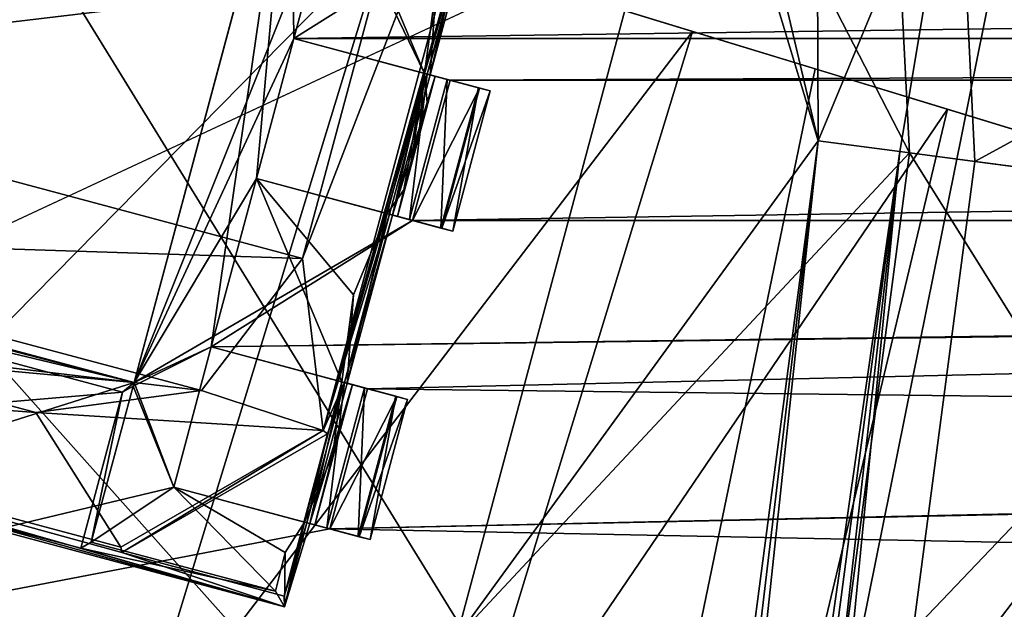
# Model space of a CAD drawing. Header units: millimetres. Extents: x -78 to 78, y -78 to 78.
# Tile 133 of 256: x -16.97 to -13.58, y -65.74 to -63.71. Entities that reach past the tile are written whole.
import ezdxf

# ---------------------------------------------------------------- set-up
doc = ezdxf.new("R2010")
doc.units = ezdxf.units.MM
doc.header["$LTSCALE"] = 41.718519
for name, color, linetype in [('1420', 7, 'CONTINUOUS'), ('1481', 7, 'CONTINUOUS'), ('1504', 7, 'CONTINUOUS'), ('1537', 7, 'CONTINUOUS'), ('1556', 7, 'CONTINUOUS'), ('156', 7, 'CONTINUOUS'), ('1615', 7, 'CONTINUOUS'), ('1641', 7, 'CONTINUOUS'), ('1647', 7, 'CONTINUOUS'), ('165', 7, 'CONTINUOUS'), ('1665', 7, 'CONTINUOUS'), ('1690', 7, 'CONTINUOUS'), ('1745', 7, 'CONTINUOUS'), ('1751', 7, 'CONTINUOUS'), ('1759', 7, 'CONTINUOUS'), ('1769', 7, 'CONTINUOUS'), ('220', 7, 'CONTINUOUS'), ('222', 7, 'CONTINUOUS'), ('2704', 7, 'CONTINUOUS'), ('2720', 7, 'CONTINUOUS'), ('4139', 7, 'CONTINUOUS'), ('4156', 7, 'CONTINUOUS'), ('4170', 7, 'CONTINUOUS'), ('4187', 7, 'CONTINUOUS'), ('4188', 7, 'CONTINUOUS'), ('4192', 7, 'CONTINUOUS'), ('4193', 7, 'CONTINUOUS'), ('4202', 7, 'CONTINUOUS'), ('4205', 7, 'CONTINUOUS'), ('4206', 7, 'CONTINUOUS'), ('4209', 7, 'CONTINUOUS'), ('4212', 7, 'CONTINUOUS'), ('4222', 7, 'CONTINUOUS'), ('4223', 7, 'CONTINUOUS'), ('4227', 7, 'CONTINUOUS'), ('4234', 7, 'CONTINUOUS'), ('4238', 7, 'CONTINUOUS'), ('4239', 7, 'CONTINUOUS'), ('4243', 7, 'CONTINUOUS'), ('4248', 7, 'CONTINUOUS'), ('4249', 7, 'CONTINUOUS'), ('4252', 7, 'CONTINUOUS'), ('4255', 7, 'CONTINUOUS'), ('4256', 7, 'CONTINUOUS'), ('4259', 7, 'CONTINUOUS'), ('4267', 7, 'CONTINUOUS'), ('4269', 7, 'CONTINUOUS'), ('4272', 7, 'CONTINUOUS'), ('4273', 7, 'CONTINUOUS'), ('4284', 7, 'CONTINUOUS'), ('4285', 7, 'CONTINUOUS'), ('4286', 7, 'CONTINUOUS'), ('4296', 7, 'CONTINUOUS'), ('4307', 7, 'CONTINUOUS'), ('4308', 7, 'CONTINUOUS')]:
    doc.layers.add(name, color=color, linetype=linetype)

msp = doc.modelspace()

# ---------------------------------------------------------------- linework, layer by layer
at = {"layer": '1420', "color": 7, "linetype": 'CONTINUOUS'}
for points in [[(-8.3066, -63.0947, 23.7), (-8.4237, -63.9839, 23.6629), (-13.9661, -63.0151, 22.2), (-8.3066, -63.0947, 23.7)], [(-8.4237, -63.9839, 23.6629), (-8.541, -64.8756, 23.6504), (-13.9661, -63.0151, 22.2), (-8.4237, -63.9839, 23.6629)], [(-8.541, -64.8756, 23.6504), (-13.9075, -64.169, 22.2), (-13.9661, -63.0151, 22.2), (-8.541, -64.8756, 23.6504)]]:
    msp.add_3dface(points, dxfattribs=at)
at = {"layer": '1481', "color": 7, "linetype": 'CONTINUOUS'}
for points in [[(-9.3981, -71.3857, 23.6504), (-14.7446, -70.5276, 22.2), (-13.9075, -64.169, 22.2), (-9.3981, -71.3857, 23.6504)], [(-8.541, -64.8756, 23.6504), (-9.3981, -71.3857, 23.6504), (-13.9075, -64.169, 22.2), (-8.541, -64.8756, 23.6504)]]:
    msp.add_3dface(points, dxfattribs=at)
at = {"layer": '1504', "color": 7, "linetype": 'CONTINUOUS'}
for points in [[(-14.6395, -62.7491, 22.2), (-13.9075, -64.169, 22.2), (-15.4677, -65.8401, 22.2), (-14.6395, -62.7491, 22.2)], [(-13.9661, -63.0151, 22.2), (-13.9075, -64.169, 22.2), (-14.6395, -62.7491, 22.2), (-13.9661, -63.0151, 22.2)], [(-13.9075, -64.169, 22.2), (-14.7446, -70.5276, 22.2), (-15.4677, -65.8401, 22.2), (-13.9075, -64.169, 22.2)], [(-14.7446, -70.5276, 22.2), (-22.4946, -68.451, 22.2), (-19.4747, -65.1325, 22.2), (-14.7446, -70.5276, 22.2)], [(-19.1711, -65.3654, 22.2), (-14.7446, -70.5276, 22.2), (-19.4747, -65.1325, 22.2), (-19.1711, -65.3654, 22.2)], [(-16.0801, -66.1937, 22.2), (-14.7446, -70.5276, 22.2), (-19.1711, -65.3654, 22.2), (-16.0801, -66.1937, 22.2)]]:
    msp.add_3dface(points, dxfattribs=at)
at = {"layer": '1537', "color": 7, "linetype": 'CONTINUOUS'}
for points in [[(-13.6826, -64.1987, 23.3613), (-9.7278, -62.0363, 26.0387), (-13.7428, -62.9725, 23.3613), (-13.6826, -64.1987, 23.3613)], [(-13.6826, -64.1987, 23.3613), (-9.5951, -64.7368, 26.0387), (-9.7278, -62.0363, 26.0387), (-13.6826, -64.1987, 23.3613)]]:
    msp.add_3dface(points, dxfattribs=at)
at = {"layer": '1556', "color": 7, "linetype": 'CONTINUOUS'}
for points in [[(-13.6826, -64.1987, 23.3613), (-14.7085, -71.9911, 23.3613), (-9.5951, -64.7368, 26.0387), (-13.6826, -64.1987, 23.3613)], [(-14.7085, -71.9911, 23.3613), (-12.6754, -72.3375, 24.6997), (-9.5951, -64.7368, 26.0387), (-14.7085, -71.9911, 23.3613)]]:
    msp.add_3dface(points, dxfattribs=at)
at = {"layer": '156', "linetype": 'CONTINUOUS'}
for points in [[(-13.7774, -64.0192, -1.4462), (-15.5236, -66.5921, -0.4), (-14.655, -63.7509, -0.4), (-13.7774, -64.0192, -1.4462)], [(-14.4678, -66.9149, -1.569), (-15.5236, -66.5921, -0.4), (-13.7774, -64.0192, -1.4462), (-14.4678, -66.9149, -1.569)], [(-12.5431, -64.3966, -1.9668), (-14.4678, -66.9149, -1.569), (-13.7774, -64.0192, -1.4462), (-12.5431, -64.3966, -1.9668)], [(-12.5431, -64.3966, -1.9668), (-12.331, -64.4614, -1.9917), (-14.4678, -66.9149, -1.569), (-12.5431, -64.3966, -1.9668)], [(-12.331, -64.4614, -1.9917), (-12.1176, -64.5267, -2), (-14.4678, -66.9149, -1.569), (-12.331, -64.4614, -1.9917)], [(-12.1176, -64.5267, -2), (-12.9863, -67.3679, -2), (-14.4678, -66.9149, -1.569), (-12.1176, -64.5267, -2)]]:
    msp.add_3dface(points, dxfattribs=at)
at = {"layer": '1615', "color": 7, "linetype": 'CONTINUOUS'}
for points in [[(-14.6903, -62.1401, 23.2), (-14.2225, -64.1276, 23.2), (-14.2311, -61.8461, 23.3613), (-14.6903, -62.1401, 23.2)], [(-14.2311, -61.8461, 23.3613), (-14.2225, -64.1276, 23.2), (-13.7428, -62.9725, 23.3613), (-14.2311, -61.8461, 23.3613)], [(-14.2225, -64.1276, 23.2), (-13.941, -64.1646, 23.2412), (-13.7428, -62.9725, 23.3613), (-14.2225, -64.1276, 23.2)], [(-13.941, -64.1646, 23.2412), (-13.6826, -64.1987, 23.3613), (-13.7428, -62.9725, 23.3613), (-13.941, -64.1646, 23.2412)]]:
    msp.add_3dface(points, dxfattribs=at)
at = {"layer": '1641', "color": 7, "linetype": 'CONTINUOUS'}
for points in [[(-15.2391, -71.8492, 23.2), (-15.1457, -71.8763, 23.2046), (-14.2225, -64.1276, 23.2), (-15.2391, -71.8492, 23.2)], [(-15.1457, -71.8763, 23.2046), (-15.0532, -71.9022, 23.2185), (-14.2225, -64.1276, 23.2), (-15.1457, -71.8763, 23.2046)], [(-14.2225, -64.1276, 23.2), (-15.0532, -71.9022, 23.2185), (-13.941, -64.1646, 23.2412), (-14.2225, -64.1276, 23.2)], [(-15.0532, -71.9022, 23.2185), (-14.9624, -71.9268, 23.2413), (-13.941, -64.1646, 23.2412), (-15.0532, -71.9022, 23.2185)], [(-14.9624, -71.9268, 23.2413), (-14.8312, -71.9609, 23.292), (-13.941, -64.1646, 23.2412), (-14.9624, -71.9268, 23.2413)], [(-14.8312, -71.9609, 23.292), (-14.7085, -71.9911, 23.3613), (-13.941, -64.1646, 23.2412), (-14.8312, -71.9609, 23.292)], [(-14.7085, -71.9911, 23.3613), (-13.6826, -64.1987, 23.3613), (-13.941, -64.1646, 23.2412), (-14.7085, -71.9911, 23.3613)]]:
    msp.add_3dface(points, dxfattribs=at)
at = {"layer": '1647', "color": 7, "linetype": 'CONTINUOUS'}
for points in [[(-16.0801, -66.1937, 22.2), (-19.1711, -65.3654, 22.2), (-16.0801, -66.1937, 23.2), (-16.0801, -66.1937, 22.2)], [(-16.0801, -66.1937, 23.2), (-19.1711, -65.3654, 22.2), (-19.1711, -65.3654, 23.2), (-16.0801, -66.1937, 23.2)]]:
    msp.add_3dface(points, dxfattribs=at)
at = {"layer": '165', "linetype": 'CONTINUOUS'}
for points in [[(-17.1923, -62.9752, 3.2), (-18.061, -65.8164, 3.2), (-14.8367, -66.8021, 1.8922), (-17.1923, -62.9752, 3.2)], [(-14.2327, -63.88, 2.1264), (-17.1923, -62.9752, 3.2), (-14.8367, -66.8021, 1.8922), (-14.2327, -63.88, 2.1264)], [(-12.5431, -64.3966, -0.6318), (-14.2327, -63.88, 2.1264), (-14.8367, -66.8021, 1.8922), (-12.5431, -64.3966, -0.6318)], [(-13.2977, -67.2727, -1.3642), (-12.5431, -64.3966, -0.6318), (-14.8367, -66.8021, 1.8922), (-13.2977, -67.2727, -1.3642)]]:
    msp.add_3dface(points, dxfattribs=at)
at = {"layer": '1665', "color": 7, "linetype": 'CONTINUOUS'}
for points in [[(-14.6903, -62.1401, 23.2), (-14.6395, -62.7491, 23.2), (-14.2225, -64.1276, 23.2), (-14.6903, -62.1401, 23.2)], [(-14.6395, -62.7491, 23.2), (-15.4677, -65.8401, 23.2), (-14.2225, -64.1276, 23.2), (-14.6395, -62.7491, 23.2)], [(-15.4677, -65.8401, 23.2), (-15.2391, -71.8492, 23.2), (-14.2225, -64.1276, 23.2), (-15.4677, -65.8401, 23.2)], [(-22.7271, -69.8428, 23.2), (-16.0801, -66.1937, 23.2), (-19.1711, -65.3654, 23.2), (-22.7271, -69.8428, 23.2)]]:
    msp.add_3dface(points, dxfattribs=at)
at = {"layer": '1690', "color": 7, "linetype": 'CONTINUOUS'}
for points in [[(-14.6395, -62.7491, 22.2), (-15.4677, -65.8401, 22.2), (-14.6395, -62.7491, 23.2), (-14.6395, -62.7491, 22.2)], [(-14.6395, -62.7491, 23.2), (-15.4677, -65.8401, 22.2), (-15.4677, -65.8401, 23.2), (-14.6395, -62.7491, 23.2)]]:
    msp.add_3dface(points, dxfattribs=at)
at = {"layer": '1745', "linetype": 'CONTINUOUS'}
for points in [[(-38.1672, -66.1075, 28.7), (-15.8595, -74.6681, 28.7), (-28.8862, -50.0323, 28.7), (-38.1672, -66.1075, 28.7)], [(-28.8862, -50.0323, 28.7), (-15.8595, -74.6681, 28.7), (-12.1875, -56.4718, 28.7), (-28.8862, -50.0323, 28.7)], [(-12.1875, -56.4718, 28.7), (-15.8595, -74.6681, 28.7), (5.6861, -57.4915, 28.7), (-12.1875, -56.4718, 28.7)], [(-15.8595, -74.6681, 28.7), (7.9703, -75.9162, 28.7), (5.6861, -57.4915, 28.7), (-15.8595, -74.6681, 28.7)]]:
    msp.add_3dface(points, dxfattribs=at)
at = {"layer": '1751', "linetype": 'CONTINUOUS'}
for points in [[(-37.6718, -65.2494, 19.2), (-37.5584, -65.0531, 25.7174), (-15.617, -73.4755, 25.7174), (-37.6718, -65.2494, 19.2)], [(-26.9998, -70.3397, 19.2), (-37.6718, -65.2494, 19.2), (-15.617, -73.4755, 25.7174), (-26.9998, -70.3397, 19.2)]]:
    msp.add_3dface(points, dxfattribs=at)
at = {"layer": '1759', "linetype": 'CONTINUOUS'}
for points in [[(-37.3081, -64.6196, 26.2), (-15.511, -72.9864, 26.2), (-37.5584, -65.0531, 25.7174), (-37.3081, -64.6196, 26.2)], [(-37.5584, -65.0531, 25.7174), (-15.511, -72.9864, 26.2), (-15.617, -73.4755, 25.7174), (-37.5584, -65.0531, 25.7174)]]:
    msp.add_3dface(points, dxfattribs=at)
at = {"layer": '1769', "linetype": 'CONTINUOUS'}
for points in [[(-9.0551, -64.8079, 26.2), (-22.9916, -58.2182, 26.2), (-20.6607, -56.4893, 26.2), (-9.0551, -64.8079, 26.2)], [(-9.0551, -64.8079, 26.2), (-20.6607, -56.4893, 26.2), (-9.1978, -61.9142, 26.2), (-9.0551, -64.8079, 26.2)], [(-10.0938, -72.6977, 26.2), (-24.562, -60.6528, 26.2), (-22.9916, -58.2182, 26.2), (-10.0938, -72.6977, 26.2)], [(-9.0551, -64.8079, 26.2), (-10.0938, -72.6977, 26.2), (-22.9916, -58.2182, 26.2), (-9.0551, -64.8079, 26.2)], [(-27.6073, -68.005, 26.2), (-24.562, -60.6528, 26.2), (-15.511, -72.9864, 26.2), (-27.6073, -68.005, 26.2)], [(-24.562, -60.6528, 26.2), (-10.0938, -72.6977, 26.2), (-15.511, -72.9864, 26.2), (-24.562, -60.6528, 26.2)], [(-37.3081, -64.6196, 26.2), (-27.6073, -68.005, 26.2), (-15.511, -72.9864, 26.2), (-37.3081, -64.6196, 26.2)]]:
    msp.add_3dface(points, dxfattribs=at)
at = {"layer": '220', "linetype": 'CONTINUOUS'}
for points in [[(-17.1923, -62.9752, 3.2), (-14.2327, -63.88, 2.1264), (-17.1923, -62.9752, 1.2), (-17.1923, -62.9752, 3.2)], [(-17.1923, -62.9752, 1.2), (-14.2327, -63.88, 2.1264), (-15.7108, -63.4281, 0.769), (-17.1923, -62.9752, 1.2)], [(-14.2327, -63.88, 2.1264), (-14.655, -63.7509, -0.4), (-15.7108, -63.4281, 0.769), (-14.2327, -63.88, 2.1264)], [(-13.7774, -64.0192, -1.4462), (-14.655, -63.7509, -0.4), (-14.2327, -63.88, 2.1264), (-13.7774, -64.0192, -1.4462)], [(-12.5431, -64.3966, -0.6318), (-13.7774, -64.0192, -1.4462), (-14.2327, -63.88, 2.1264), (-12.5431, -64.3966, -0.6318)], [(-12.5431, -64.3966, -1.9668), (-13.7774, -64.0192, -1.4462), (-12.5431, -64.3966, -0.6318), (-12.5431, -64.3966, -1.9668)]]:
    msp.add_3dface(points, dxfattribs=at)
at = {"layer": '222', "linetype": 'CONTINUOUS'}
for points in [[(-17.1923, -62.9752, 1.2), (-15.7108, -63.4281, 0.769), (-18.061, -65.8164, 1.2), (-17.1923, -62.9752, 1.2)], [(-18.061, -65.8164, 1.2), (-15.7108, -63.4281, 0.769), (-16.5795, -66.2693, 0.769), (-18.061, -65.8164, 1.2)], [(-15.7108, -63.4281, 0.769), (-14.655, -63.7509, -0.4), (-16.5795, -66.2693, 0.769), (-15.7108, -63.4281, 0.769)], [(-14.655, -63.7509, -0.4), (-15.5236, -66.5921, -0.4), (-16.5795, -66.2693, 0.769), (-14.655, -63.7509, -0.4)]]:
    msp.add_3dface(points, dxfattribs=at)
at = {"layer": '2704', "linetype": 'CONTINUOUS'}
for points in [[(-16.0409, -62.9559, 21.67), (-16.5781, -64.9607, 21.67), (-15.8722, -63.1955, 21.67), (-16.0409, -62.9559, 21.67)], [(-15.8722, -63.1955, 21.67), (-16.5781, -64.9607, 21.67), (-16.0275, -63.7751, 21.67), (-15.8722, -63.1955, 21.67)], [(-15.3342, -63.3396, 21.67), (-15.8722, -63.1955, 21.67), (-16.0275, -63.7751, 21.67), (-15.3342, -63.3396, 21.67)], [(-15.3342, -63.3396, 21.67), (-16.0275, -63.7751, 21.67), (15.3339, -63.3397, 21.67), (-15.3342, -63.3396, 21.67)], [(15.3339, -63.3397, 21.67), (-16.0275, -63.7751, 21.67), (16.0271, -63.7751, 21.67), (15.3339, -63.3397, 21.67)], [(-16.0275, -63.7751, 21.67), (-16.5781, -64.9607, 21.67), (-16.1569, -64.258, 21.67), (-16.0275, -63.7751, 21.67)], [(-16.0275, -63.7751, 21.67), (-15.4895, -63.9192, 21.67), (16.0271, -63.7751, 21.67), (-16.0275, -63.7751, 21.67)], [(16.0271, -63.7751, 21.67), (-15.4895, -63.9192, 21.67), (15.4892, -63.9192, 21.67), (16.0271, -63.7751, 21.67)], [(-15.4895, -63.9192, 21.67), (-15.6189, -64.4021, 21.67), (15.4892, -63.9192, 21.67), (-15.4895, -63.9192, 21.67)], [(15.4892, -63.9192, 21.67), (-15.6189, -64.4021, 21.67), (15.6186, -64.4022, 21.67), (15.4892, -63.9192, 21.67)], [(-16.1569, -64.258, 21.67), (-16.5781, -64.9607, 21.67), (-15.6189, -64.4021, 21.67), (-16.1569, -64.258, 21.67)], [(-16.5781, -64.9607, 21.67), (-16.3122, -64.8376, 21.67), (-15.6189, -64.4021, 21.67), (-16.5781, -64.9607, 21.67)], [(-15.6189, -64.4021, 21.67), (-16.3122, -64.8376, 21.67), (15.6186, -64.4022, 21.67), (-15.6189, -64.4021, 21.67)], [(-16.3122, -64.8376, 21.67), (-1.582, -64.6502, 21.67), (15.6186, -64.4022, 21.67), (-16.3122, -64.8376, 21.67)], [(-16.5781, -64.9607, 21.67), (-18.1236, -64.5466, 21.67), (-18.4217, -64.79, 21.67), (-16.5781, -64.9607, 21.67)], [(-15.7742, -64.9817, 21.67), (-1.582, -64.6502, 21.67), (-16.3122, -64.8376, 21.67), (-15.7742, -64.9817, 21.67)], [(-1.582, -65.1502, 21.67), (-1.582, -64.6502, 21.67), (-15.7742, -64.9817, 21.67), (-1.582, -65.1502, 21.67)], [(-21.6495, -66.5677, 21.67), (-16.5781, -64.9607, 21.67), (-18.4217, -64.79, 21.67), (-21.6495, -66.5677, 21.67)], [(-16.5781, -64.9607, 21.67), (-16.4416, -65.3205, 21.67), (-16.3122, -64.8376, 21.67), (-16.5781, -64.9607, 21.67)], [(-16.5781, -64.9607, 21.67), (-21.6495, -66.5677, 21.67), (-16.4416, -65.3205, 21.67), (-16.5781, -64.9607, 21.67)], [(-15.9036, -65.4647, 21.67), (-1.582, -65.1502, 21.67), (-15.7742, -64.9817, 21.67), (-15.9036, -65.4647, 21.67)], [(-1.0252, -65.1502, 21.67), (-1.582, -65.1502, 21.67), (-15.9036, -65.4647, 21.67), (-1.0252, -65.1502, 21.67)], [(-1.582, -65.7502, 21.67), (-1.0252, -65.1502, 21.67), (-15.9036, -65.4647, 21.67), (-1.582, -65.7502, 21.67)], [(-16.4416, -65.3205, 21.67), (-21.6495, -66.5677, 21.67), (-15.9036, -65.4647, 21.67), (-16.4416, -65.3205, 21.67)], [(-21.6495, -66.5677, 21.67), (-1.582, -65.7502, 21.67), (-15.9036, -65.4647, 21.67), (-21.6495, -66.5677, 21.67)]]:
    msp.add_3dface(points, dxfattribs=at)
at = {"layer": '2720', "linetype": 'CONTINUOUS'}
for points in [[(-21.6345, -66.5726, 20.074), (-41.1111, -56.6558, 20.074), (-10.8683, -61.5475, 20.074), (-21.6345, -66.5726, 20.074)], [(21.6494, -66.5677, 20.074), (-21.6345, -66.5726, 20.074), (-10.8683, -61.5475, 20.074), (21.6494, -66.5677, 20.074)]]:
    msp.add_3dface(points, dxfattribs=at)
at = {"layer": '4139', "linetype": 'CONTINUOUS'}
for points in [[(-16.0409, -62.9559, 21.67), (-16.0377, -62.9441, 21.845), (-16.5812, -64.9725, 21.845), (-16.0409, -62.9559, 21.67)], [(-16.5781, -64.9607, 21.67), (-16.0409, -62.9559, 21.67), (-16.5812, -64.9725, 21.845), (-16.5781, -64.9607, 21.67)]]:
    msp.add_3dface(points, dxfattribs=at)
at = {"layer": '4156', "linetype": 'CONTINUOUS'}
for points in [[(-18.1236, -64.5466, 21.67), (-16.5781, -64.9607, 21.67), (-18.1267, -64.5584, 21.845), (-18.1236, -64.5466, 21.67)], [(-18.1267, -64.5584, 21.845), (-16.5781, -64.9607, 21.67), (-18.1057, -64.5948, 22.27), (-18.1267, -64.5584, 21.845)], [(-18.1057, -64.5948, 22.27), (-16.5781, -64.9607, 21.67), (-16.6176, -64.9935, 22.27), (-18.1057, -64.5948, 22.27)], [(-16.5781, -64.9607, 21.67), (-16.5812, -64.9725, 21.845), (-16.6176, -64.9935, 22.27), (-16.5781, -64.9607, 21.67)]]:
    msp.add_3dface(points, dxfattribs=at)
at = {"layer": '4170', "linetype": 'CONTINUOUS'}
for points in [[(-16.3122, -64.8376, 21.67), (-16.4416, -65.3205, 21.67), (-16.3122, -64.8376, 21.845), (-16.3122, -64.8376, 21.67)], [(-16.4416, -65.3205, 21.67), (-16.4416, -65.3205, 21.845), (-16.3122, -64.8376, 21.845), (-16.4416, -65.3205, 21.67)]]:
    msp.add_3dface(points, dxfattribs=at)
at = {"layer": '4187', "linetype": 'CONTINUOUS'}
for points in [[(-15.7742, -64.9817, 21.67), (-16.3122, -64.8376, 21.67), (-16.3122, -64.8376, 21.845), (-15.7742, -64.9817, 21.67)], [(-15.7742, -64.9817, 21.67), (-16.3122, -64.8376, 21.845), (-15.6735, -65.0087, 21.7623), (-15.7742, -64.9817, 21.67)], [(-16.3122, -64.8376, 21.845), (-15.8621, -64.9582, 21.8612), (-15.6735, -65.0087, 21.7623), (-16.3122, -64.8376, 21.845)], [(-15.8621, -64.9582, 21.8612), (-15.636, -65.0187, 21.896), (-15.6735, -65.0087, 21.7623), (-15.8621, -64.9582, 21.8612)], [(-15.636, -65.0187, 21.896), (-15.8621, -64.9582, 21.8612), (-15.8262, -64.9678, 22.1544), (-15.636, -65.0187, 21.896)], [(-15.8533, -64.9605, 22.6698), (-15.7851, -64.9788, 22.652), (-15.6768, -65.0078, 22.5598), (-15.8533, -64.9605, 22.6698)], [(-15.8533, -64.9605, 22.6698), (-15.6768, -65.0078, 22.5598), (-15.8438, -64.9631, 22.4493), (-15.8533, -64.9605, 22.6698)], [(-15.6768, -65.0078, 22.5598), (-15.636, -65.0187, 22.421), (-15.8438, -64.9631, 22.4493), (-15.6768, -65.0078, 22.5598)], [(-15.8438, -64.9631, 22.4493), (-15.636, -65.0187, 22.421), (-15.8262, -64.9678, 22.1544), (-15.8438, -64.9631, 22.4493)], [(-15.636, -65.0187, 22.421), (-15.636, -65.0187, 21.896), (-15.8262, -64.9678, 22.1544), (-15.636, -65.0187, 22.421)]]:
    msp.add_3dface(points, dxfattribs=at)
at = {"layer": '4188', "linetype": 'CONTINUOUS'}
for points in [[(-16.4416, -65.3205, 21.67), (-15.9036, -65.4647, 21.67), (-15.8029, -65.4916, 21.7623), (-16.4416, -65.3205, 21.67)], [(-16.4416, -65.3205, 21.845), (-16.4416, -65.3205, 21.67), (-15.8029, -65.4916, 21.7623), (-16.4416, -65.3205, 21.845)], [(-15.9917, -65.4411, 21.8612), (-16.4416, -65.3205, 21.845), (-15.8029, -65.4916, 21.7623), (-15.9917, -65.4411, 21.8612)], [(-15.9556, -65.4507, 22.1557), (-15.9917, -65.4411, 21.8612), (-15.7654, -65.5017, 21.896), (-15.9556, -65.4507, 22.1557)], [(-15.7654, -65.5017, 21.896), (-15.9917, -65.4411, 21.8612), (-15.8029, -65.4916, 21.7623), (-15.7654, -65.5017, 21.896)], [(-15.9827, -65.4435, 22.6698), (-15.9732, -65.446, 22.4493), (-15.9145, -65.4618, 22.652), (-15.9827, -65.4435, 22.6698)], [(-15.9732, -65.446, 22.4493), (-15.9556, -65.4507, 22.1557), (-15.7654, -65.5017, 22.421), (-15.9732, -65.446, 22.4493)], [(-15.9145, -65.4618, 22.652), (-15.9732, -65.446, 22.4493), (-15.8062, -65.4908, 22.5598), (-15.9145, -65.4618, 22.652)], [(-15.8062, -65.4908, 22.5598), (-15.9732, -65.446, 22.4493), (-15.7654, -65.5017, 22.421), (-15.8062, -65.4908, 22.5598)], [(-15.7654, -65.5017, 22.421), (-15.9556, -65.4507, 22.1557), (-15.7654, -65.5017, 21.896), (-15.7654, -65.5017, 22.421)]]:
    msp.add_3dface(points, dxfattribs=at)
at = {"layer": '4192', "linetype": 'CONTINUOUS'}
for points in [[(-18.1057, -64.5948, 22.27), (-16.6176, -64.9935, 22.27), (-18.2497, -65.1321, 22.27), (-18.1057, -64.5948, 22.27)], [(-18.2497, -65.1321, 22.27), (-16.6176, -64.9935, 22.27), (-16.7616, -65.5309, 22.27), (-18.2497, -65.1321, 22.27)]]:
    msp.add_3dface(points, dxfattribs=at)
at = {"layer": '4193', "linetype": 'CONTINUOUS'}
for points in [[(-16.5812, -64.9725, 21.845), (-16.0377, -62.9441, 21.845), (-16.3122, -64.8376, 21.845), (-16.5812, -64.9725, 21.845)], [(-16.3122, -64.8376, 21.845), (-16.0377, -62.9441, 21.845), (-16.1569, -64.258, 21.845), (-16.3122, -64.8376, 21.845)], [(-16.1569, -64.258, 21.845), (-16.0377, -62.9441, 21.845), (-16.0275, -63.7751, 21.845), (-16.1569, -64.258, 21.845)], [(-16.0377, -62.9441, 21.845), (-15.8722, -63.1955, 21.845), (-15.5774, -63.8956, 21.845), (-16.0377, -62.9441, 21.845)], [(-16.0275, -63.7751, 21.845), (-16.0377, -62.9441, 21.845), (-15.5774, -63.8956, 21.845), (-16.0275, -63.7751, 21.845)], [(-15.5774, -63.8956, 21.845), (-15.8722, -63.1955, 21.845), (-15.5374, -63.5958, 21.845), (-15.5774, -63.8956, 21.845)], [(-15.8621, -64.9582, 21.8612), (-16.3122, -64.8376, 21.845), (-16.1569, -64.258, 21.845), (-15.8621, -64.9582, 21.8612)], [(-15.8221, -64.6583, 21.845), (-15.8621, -64.9582, 21.8612), (-16.1569, -64.258, 21.845), (-15.8221, -64.6583, 21.845)], [(-15.707, -64.3785, 21.845), (-15.8221, -64.6583, 21.845), (-16.1569, -64.258, 21.845), (-15.707, -64.3785, 21.845)], [(-16.4416, -65.3205, 21.845), (-16.5812, -64.9725, 21.845), (-16.3122, -64.8376, 21.845), (-16.4416, -65.3205, 21.845)], [(-16.7252, -65.5099, 21.845), (-16.5812, -64.9725, 21.845), (-16.4416, -65.3205, 21.845), (-16.7252, -65.5099, 21.845)], [(-16.0913, -65.6797, 21.845), (-16.7252, -65.5099, 21.845), (-16.4416, -65.3205, 21.845), (-16.0913, -65.6797, 21.845)], [(-16.0578, -65.5465, 21.845), (-16.0913, -65.6797, 21.845), (-16.4416, -65.3205, 21.845), (-16.0578, -65.5465, 21.845)], [(-15.9917, -65.4411, 21.8612), (-16.0578, -65.5465, 21.845), (-16.4416, -65.3205, 21.845), (-15.9917, -65.4411, 21.8612)]]:
    msp.add_3dface(points, dxfattribs=at)
at = {"layer": '4202', "linetype": 'CONTINUOUS'}
for points in [[(-15.9036, -65.4647, 21.67), (-15.7742, -64.9817, 21.67), (-15.6735, -65.0087, 21.7623), (-15.9036, -65.4647, 21.67)], [(-15.8029, -65.4916, 21.7623), (-15.9036, -65.4647, 21.67), (-15.6735, -65.0087, 21.7623), (-15.8029, -65.4916, 21.7623)], [(-15.636, -65.0187, 21.896), (-15.8029, -65.4916, 21.7623), (-15.6735, -65.0087, 21.7623), (-15.636, -65.0187, 21.896)], [(-15.7654, -65.5017, 21.896), (-15.8029, -65.4916, 21.7623), (-15.636, -65.0187, 21.896), (-15.7654, -65.5017, 21.896)]]:
    msp.add_3dface(points, dxfattribs=at)
at = {"layer": '4205', "linetype": 'CONTINUOUS'}
for points in [[(-16.6176, -64.9935, 22.27), (-16.5812, -64.9725, 21.845), (-16.7252, -65.5099, 21.845), (-16.6176, -64.9935, 22.27)], [(-16.6176, -64.9935, 22.27), (-16.7252, -65.5099, 21.845), (-16.7616, -65.5309, 22.27), (-16.6176, -64.9935, 22.27)]]:
    msp.add_3dface(points, dxfattribs=at)
at = {"layer": '4206', "linetype": 'CONTINUOUS'}
for points in [[(-16.0604, -65.7332, 22.47), (-18.9582, -64.9568, 22.47), (-16.7616, -65.5309, 22.27), (-16.0604, -65.7332, 22.47)], [(-18.9582, -64.9568, 22.47), (-18.2497, -65.1321, 22.27), (-16.7616, -65.5309, 22.27), (-18.9582, -64.9568, 22.47)], [(-16.7252, -65.5099, 21.845), (-16.0913, -65.6797, 21.845), (-16.7616, -65.5309, 22.27), (-16.7252, -65.5099, 21.845)], [(-16.0913, -65.6797, 21.845), (-16.0604, -65.7332, 22.47), (-16.7616, -65.5309, 22.27), (-16.0913, -65.6797, 21.845)]]:
    msp.add_3dface(points, dxfattribs=at)
at = {"layer": '4209', "linetype": 'CONTINUOUS'}
for points in [[(-15.6189, -64.4021, 21.67), (-15.4895, -63.9192, 21.67), (-15.3888, -63.9462, 21.7623), (-15.6189, -64.4021, 21.67)], [(-15.5182, -64.4291, 21.7623), (-15.6189, -64.4021, 21.67), (-15.3888, -63.9462, 21.7623), (-15.5182, -64.4291, 21.7623)], [(-15.3513, -63.9562, 21.896), (-15.5182, -64.4291, 21.7623), (-15.3888, -63.9462, 21.7623), (-15.3513, -63.9562, 21.896)], [(-15.4807, -64.4392, 21.896), (-15.5182, -64.4291, 21.7623), (-15.3513, -63.9562, 21.896), (-15.4807, -64.4392, 21.896)]]:
    msp.add_3dface(points, dxfattribs=at)
at = {"layer": '4212', "linetype": 'CONTINUOUS'}
for points in [[(-15.7654, -65.5017, 22.421), (-15.7654, -65.5017, 21.896), (-15.636, -65.0187, 22.421), (-15.7654, -65.5017, 22.421)], [(-15.7654, -65.5017, 21.896), (-15.636, -65.0187, 21.896), (-15.636, -65.0187, 22.421), (-15.7654, -65.5017, 21.896)]]:
    msp.add_3dface(points, dxfattribs=at)
at = {"layer": '4222', "linetype": 'CONTINUOUS'}
for points in [[(-16.1569, -64.258, 21.67), (-15.6189, -64.4021, 21.67), (-15.5182, -64.4291, 21.7623), (-16.1569, -64.258, 21.67)], [(-16.1569, -64.258, 21.845), (-16.1569, -64.258, 21.67), (-15.5182, -64.4291, 21.7623), (-16.1569, -64.258, 21.845)], [(-15.707, -64.3785, 21.845), (-16.1569, -64.258, 21.845), (-15.5182, -64.4291, 21.7623), (-15.707, -64.3785, 21.845)], [(-15.6709, -64.3882, 22.1568), (-15.707, -64.3785, 21.845), (-15.4807, -64.4392, 21.896), (-15.6709, -64.3882, 22.1568)], [(-15.4807, -64.4392, 21.896), (-15.707, -64.3785, 21.845), (-15.5182, -64.4291, 21.7623), (-15.4807, -64.4392, 21.896)], [(-15.698, -64.381, 22.6698), (-15.6885, -64.3835, 22.4513), (-15.6298, -64.3992, 22.652), (-15.698, -64.381, 22.6698)], [(-15.6885, -64.3835, 22.4513), (-15.6709, -64.3882, 22.1568), (-15.4807, -64.4392, 22.421), (-15.6885, -64.3835, 22.4513)], [(-15.6298, -64.3992, 22.652), (-15.6885, -64.3835, 22.4513), (-15.5215, -64.4283, 22.5598), (-15.6298, -64.3992, 22.652)], [(-15.5215, -64.4283, 22.5598), (-15.6885, -64.3835, 22.4513), (-15.4807, -64.4392, 22.421), (-15.5215, -64.4283, 22.5598)], [(-15.4807, -64.4392, 22.421), (-15.6709, -64.3882, 22.1568), (-15.4807, -64.4392, 21.896), (-15.4807, -64.4392, 22.421)]]:
    msp.add_3dface(points, dxfattribs=at)
at = {"layer": '4223', "linetype": 'CONTINUOUS'}
for points in [[(-15.4895, -63.9192, 21.67), (-16.0275, -63.7751, 21.67), (-16.0275, -63.7751, 21.845), (-15.4895, -63.9192, 21.67)], [(-15.4895, -63.9192, 21.67), (-16.0275, -63.7751, 21.845), (-15.3888, -63.9462, 21.7623), (-15.4895, -63.9192, 21.67)], [(-16.0275, -63.7751, 21.845), (-15.5774, -63.8956, 21.845), (-15.3888, -63.9462, 21.7623), (-16.0275, -63.7751, 21.845)], [(-15.5774, -63.8956, 21.845), (-15.3513, -63.9562, 21.896), (-15.3888, -63.9462, 21.7623), (-15.5774, -63.8956, 21.845)], [(-15.3513, -63.9562, 21.896), (-15.5774, -63.8956, 21.845), (-15.5415, -63.9053, 22.1552), (-15.3513, -63.9562, 21.896)], [(-15.5686, -63.898, 22.6698), (-15.5004, -63.9163, 22.652), (-15.3921, -63.9453, 22.5598), (-15.5686, -63.898, 22.6698)], [(-15.5686, -63.898, 22.6698), (-15.3921, -63.9453, 22.5598), (-15.559, -63.9006, 22.4513), (-15.5686, -63.898, 22.6698)], [(-15.3921, -63.9453, 22.5598), (-15.3513, -63.9562, 22.421), (-15.559, -63.9006, 22.4513), (-15.3921, -63.9453, 22.5598)], [(-15.559, -63.9006, 22.4513), (-15.3513, -63.9562, 22.421), (-15.5415, -63.9053, 22.1552), (-15.559, -63.9006, 22.4513)], [(-15.3513, -63.9562, 22.421), (-15.3513, -63.9562, 21.896), (-15.5415, -63.9053, 22.1552), (-15.3513, -63.9562, 22.421)]]:
    msp.add_3dface(points, dxfattribs=at)
at = {"layer": '4227', "linetype": 'CONTINUOUS'}
for points in [[(-15.9145, -65.4618, 22.652), (-15.8062, -65.4908, 22.5598), (-15.7851, -64.9788, 22.652), (-15.9145, -65.4618, 22.652)], [(-15.7851, -64.9788, 22.652), (-15.8062, -65.4908, 22.5598), (-15.6768, -65.0078, 22.5598), (-15.7851, -64.9788, 22.652)], [(-15.8062, -65.4908, 22.5598), (-15.7654, -65.5017, 22.421), (-15.6768, -65.0078, 22.5598), (-15.8062, -65.4908, 22.5598)], [(-15.7654, -65.5017, 22.421), (-15.636, -65.0187, 22.421), (-15.6768, -65.0078, 22.5598), (-15.7654, -65.5017, 22.421)]]:
    msp.add_3dface(points, dxfattribs=at)
at = {"layer": '4234', "linetype": 'CONTINUOUS'}
for points in [[(-16.0275, -63.7751, 21.67), (-16.1569, -64.258, 21.67), (-16.0275, -63.7751, 21.845), (-16.0275, -63.7751, 21.67)], [(-16.1569, -64.258, 21.67), (-16.1569, -64.258, 21.845), (-16.0275, -63.7751, 21.845), (-16.1569, -64.258, 21.67)]]:
    msp.add_3dface(points, dxfattribs=at)
at = {"layer": '4238', "linetype": 'CONTINUOUS'}
for points in [[(-15.9827, -65.4435, 22.6698), (-15.9145, -65.4618, 22.652), (-15.8533, -64.9605, 22.6698), (-15.9827, -65.4435, 22.6698)], [(-15.9145, -65.4618, 22.652), (-15.7851, -64.9788, 22.652), (-15.8533, -64.9605, 22.6698), (-15.9145, -65.4618, 22.652)]]:
    msp.add_3dface(points, dxfattribs=at)
at = {"layer": '4239', "linetype": 'CONTINUOUS'}
for points in [[(-15.9732, -65.446, 22.4493), (-15.8438, -64.9631, 22.4493), (-15.8262, -64.9678, 22.1544), (-15.9732, -65.446, 22.4493)], [(-15.9556, -65.4507, 22.1557), (-15.9732, -65.446, 22.4493), (-15.8262, -64.9678, 22.1544), (-15.9556, -65.4507, 22.1557)], [(-15.9556, -65.4507, 22.1557), (-15.8262, -64.9678, 22.1544), (-15.8939, -65.2085, 21.9003), (-15.9556, -65.4507, 22.1557)], [(-15.8262, -64.9678, 22.1544), (-15.8621, -64.9582, 21.8612), (-15.8939, -65.2085, 21.9003), (-15.8262, -64.9678, 22.1544)], [(-15.9917, -65.4411, 21.8612), (-15.9556, -65.4507, 22.1557), (-15.8939, -65.2085, 21.9003), (-15.9917, -65.4411, 21.8612)]]:
    msp.add_3dface(points, dxfattribs=at)
at = {"layer": '4243', "linetype": 'CONTINUOUS'}
for points in [[(-15.5374, -63.5958, 21.845), (-15.4223, -63.316, 21.845), (-15.559, -63.9006, 22.4513), (-15.5374, -63.5958, 21.845)], [(-15.4223, -63.316, 21.845), (-15.4038, -63.321, 22.4493), (-15.559, -63.9006, 22.4513), (-15.4223, -63.316, 21.845)], [(-15.5774, -63.8956, 21.845), (-15.5374, -63.5958, 21.845), (-15.559, -63.9006, 22.4513), (-15.5774, -63.8956, 21.845)], [(-15.707, -64.3785, 21.845), (-15.5774, -63.8956, 21.845), (-15.6885, -64.3835, 22.4513), (-15.707, -64.3785, 21.845)], [(-15.6885, -64.3835, 22.4513), (-15.5774, -63.8956, 21.845), (-15.559, -63.9006, 22.4513), (-15.6885, -64.3835, 22.4513)], [(-15.8221, -64.6583, 21.845), (-15.707, -64.3785, 21.845), (-15.8438, -64.9631, 22.4493), (-15.8221, -64.6583, 21.845)], [(-15.8438, -64.9631, 22.4493), (-15.707, -64.3785, 21.845), (-15.6885, -64.3835, 22.4513), (-15.8438, -64.9631, 22.4493)], [(-15.8621, -64.9582, 21.8612), (-15.8221, -64.6583, 21.845), (-15.8438, -64.9631, 22.4493), (-15.8621, -64.9582, 21.8612)], [(-15.9917, -65.4411, 21.8612), (-15.8621, -64.9582, 21.8612), (-15.9732, -65.446, 22.4493), (-15.9917, -65.4411, 21.8612)], [(-15.9732, -65.446, 22.4493), (-15.8621, -64.9582, 21.8612), (-15.8438, -64.9631, 22.4493), (-15.9732, -65.446, 22.4493)], [(-16.0578, -65.5465, 21.845), (-15.9917, -65.4411, 21.8612), (-16.0604, -65.7332, 22.47), (-16.0578, -65.5465, 21.845)], [(-16.0604, -65.7332, 22.47), (-15.9917, -65.4411, 21.8612), (-15.9732, -65.446, 22.4493), (-16.0604, -65.7332, 22.47)], [(-16.0913, -65.6797, 21.845), (-16.0578, -65.5465, 21.845), (-16.0604, -65.7332, 22.47), (-16.0913, -65.6797, 21.845)]]:
    msp.add_3dface(points, dxfattribs=at)
at = {"layer": '4248', "linetype": 'CONTINUOUS'}
for points in [[(-15.698, -64.381, 22.6698), (-15.8533, -64.9605, 22.6698), (-15.6885, -64.3835, 22.4513), (-15.698, -64.381, 22.6698)], [(-15.8533, -64.9605, 22.6698), (-15.8438, -64.9631, 22.4493), (-15.6885, -64.3835, 22.4513), (-15.8533, -64.9605, 22.6698)]]:
    msp.add_3dface(points, dxfattribs=at)
at = {"layer": '4249', "linetype": 'CONTINUOUS'}
for points in [[(-15.4807, -64.4392, 22.421), (-15.4807, -64.4392, 21.896), (-15.3513, -63.9562, 22.421), (-15.4807, -64.4392, 22.421)], [(-15.4807, -64.4392, 21.896), (-15.3513, -63.9562, 21.896), (-15.3513, -63.9562, 22.421), (-15.4807, -64.4392, 21.896)]]:
    msp.add_3dface(points, dxfattribs=at)
at = {"layer": '4252', "linetype": 'CONTINUOUS'}
for points in [[(-15.4038, -63.321, 22.4493), (-15.4133, -63.3184, 22.6698), (-15.5686, -63.898, 22.6698), (-15.4038, -63.321, 22.4493)], [(-15.4038, -63.321, 22.4493), (-15.5686, -63.898, 22.6698), (-15.559, -63.9006, 22.4513), (-15.4038, -63.321, 22.4493)]]:
    msp.add_3dface(points, dxfattribs=at)
at = {"layer": '4255', "linetype": 'CONTINUOUS'}
msp.add_3dface([(-15.8621, -64.9582, 21.8612), (-15.9917, -65.4411, 21.8612), (-15.8939, -65.2085, 21.9003), (-15.8621, -64.9582, 21.8612)], dxfattribs=at)
at = {"layer": '4256', "linetype": 'CONTINUOUS'}
for points in [[(-15.9827, -65.4435, 22.6698), (-16.0604, -65.7332, 22.67), (-15.9732, -65.446, 22.4493), (-15.9827, -65.4435, 22.6698)], [(-16.0604, -65.7332, 22.67), (-16.0604, -65.7332, 22.47), (-15.9732, -65.446, 22.4493), (-16.0604, -65.7332, 22.67)]]:
    msp.add_3dface(points, dxfattribs=at)
at = {"layer": '4259', "linetype": 'CONTINUOUS'}
for points in [[(-15.5774, -63.8956, 21.845), (-15.707, -64.3785, 21.845), (-15.6495, -64.2965, 21.8993), (-15.5774, -63.8956, 21.845)], [(-15.6222, -64.1947, 21.896), (-15.5774, -63.8956, 21.845), (-15.6495, -64.2965, 21.8993), (-15.6222, -64.1947, 21.896)], [(-15.5963, -64.0976, 21.896), (-15.5774, -63.8956, 21.845), (-15.6222, -64.1947, 21.896), (-15.5963, -64.0976, 21.896)], [(-15.569, -63.9958, 21.8993), (-15.5774, -63.8956, 21.845), (-15.5963, -64.0976, 21.896), (-15.569, -63.9958, 21.8993)]]:
    msp.add_3dface(points, dxfattribs=at)
at = {"layer": '4267', "linetype": 'CONTINUOUS'}
for points in [[(-15.9265, -65.1254, 23.47), (-15.2839, -62.8355, 22.6698), (-15.247, -62.5896, 23.47), (-15.9265, -65.1254, 23.47)], [(-15.4133, -63.3184, 22.6698), (-15.2839, -62.8355, 22.6698), (-15.9265, -65.1254, 23.47), (-15.4133, -63.3184, 22.6698)], [(-15.4133, -63.3184, 22.6698), (-15.9265, -65.1254, 23.47), (-15.5686, -63.898, 22.6698), (-15.4133, -63.3184, 22.6698)], [(-15.5686, -63.898, 22.6698), (-15.9265, -65.1254, 23.47), (-15.698, -64.381, 22.6698), (-15.5686, -63.898, 22.6698)], [(-15.698, -64.381, 22.6698), (-15.9265, -65.1254, 23.47), (-15.8533, -64.9605, 22.6698), (-15.698, -64.381, 22.6698)], [(-15.9827, -65.4435, 22.6698), (-15.8533, -64.9605, 22.6698), (-15.9115, -65.137, 22.97), (-15.9827, -65.4435, 22.6698)], [(-15.8533, -64.9605, 22.6698), (-15.9265, -65.1254, 23.47), (-15.9115, -65.137, 22.97), (-15.8533, -64.9605, 22.6698)], [(-16.0613, -65.6963, 22.97), (-15.9827, -65.4435, 22.6698), (-15.9115, -65.137, 22.97), (-16.0613, -65.6963, 22.97)], [(-16.0604, -65.7332, 22.67), (-15.9827, -65.4435, 22.6698), (-16.0613, -65.6963, 22.97), (-16.0604, -65.7332, 22.67)]]:
    msp.add_3dface(points, dxfattribs=at)
at = {"layer": '4269', "linetype": 'CONTINUOUS'}
for points in [[(-15.698, -64.381, 22.6698), (-15.6298, -64.3992, 22.652), (-15.5686, -63.898, 22.6698), (-15.698, -64.381, 22.6698)], [(-15.6298, -64.3992, 22.652), (-15.5004, -63.9163, 22.652), (-15.5686, -63.898, 22.6698), (-15.6298, -64.3992, 22.652)]]:
    msp.add_3dface(points, dxfattribs=at)
at = {"layer": '4272', "linetype": 'CONTINUOUS'}
for points in [[(-15.6885, -64.3835, 22.4513), (-15.559, -63.9006, 22.4513), (-15.5415, -63.9053, 22.1552), (-15.6885, -64.3835, 22.4513)], [(-15.6709, -64.3882, 22.1568), (-15.6885, -64.3835, 22.4513), (-15.5415, -63.9053, 22.1552), (-15.6709, -64.3882, 22.1568)], [(-15.6709, -64.3882, 22.1568), (-15.5415, -63.9053, 22.1552), (-15.6495, -64.2965, 21.8993), (-15.6709, -64.3882, 22.1568)], [(-15.5415, -63.9053, 22.1552), (-15.569, -63.9958, 21.8993), (-15.6495, -64.2965, 21.8993), (-15.5415, -63.9053, 22.1552)], [(-15.5415, -63.9053, 22.1552), (-15.5774, -63.8956, 21.845), (-15.569, -63.9958, 21.8993), (-15.5415, -63.9053, 22.1552)], [(-15.569, -63.9958, 21.8993), (-15.5963, -64.0976, 21.896), (-15.6495, -64.2965, 21.8993), (-15.569, -63.9958, 21.8993)], [(-15.5963, -64.0976, 21.896), (-15.6222, -64.1947, 21.896), (-15.6495, -64.2965, 21.8993), (-15.5963, -64.0976, 21.896)], [(-15.707, -64.3785, 21.845), (-15.6709, -64.3882, 22.1568), (-15.6495, -64.2965, 21.8993), (-15.707, -64.3785, 21.845)]]:
    msp.add_3dface(points, dxfattribs=at)
at = {"layer": '4273', "linetype": 'CONTINUOUS'}
for points in [[(-16.0604, -65.7332, 22.47), (-18.9517, -64.9326, 22.67), (-18.9582, -64.9568, 22.47), (-16.0604, -65.7332, 22.47)], [(-16.0604, -65.7332, 22.67), (-18.9517, -64.9326, 22.67), (-16.0604, -65.7332, 22.47), (-16.0604, -65.7332, 22.67)]]:
    msp.add_3dface(points, dxfattribs=at)
at = {"layer": '4284', "linetype": 'CONTINUOUS'}
for points in [[(-15.9265, -65.1254, 23.47), (-15.247, -62.5896, 23.47), (-15.9978, -64.5336, 23.47), (-15.9265, -65.1254, 23.47)], [(-15.9978, -64.5336, 23.47), (-15.247, -62.5896, 23.47), (-15.7389, -63.5677, 23.47), (-15.9978, -64.5336, 23.47)], [(-15.9265, -65.1254, 23.47), (-15.9978, -64.5336, 23.47), (-16.3456, -64.988, 23.47), (-15.9265, -65.1254, 23.47)], [(-17.8822, -64.8051, 23.47), (-18.9175, -64.9129, 23.47), (-16.9163, -65.0639, 23.47), (-17.8822, -64.8051, 23.47)], [(-18.9175, -64.9129, 23.47), (-16.6231, -65.5277, 23.47), (-16.9163, -65.0639, 23.47), (-18.9175, -64.9129, 23.47)], [(-16.9163, -65.0639, 23.47), (-15.9265, -65.1254, 23.47), (-16.3456, -64.988, 23.47), (-16.9163, -65.0639, 23.47)], [(-16.6231, -65.5277, 23.47), (-15.9265, -65.1254, 23.47), (-16.9163, -65.0639, 23.47), (-16.6231, -65.5277, 23.47)]]:
    msp.add_3dface(points, dxfattribs=at)
at = {"layer": '4285', "linetype": 'CONTINUOUS'}
for points in [[(-15.6298, -64.3992, 22.652), (-15.5215, -64.4283, 22.5598), (-15.5004, -63.9163, 22.652), (-15.6298, -64.3992, 22.652)], [(-15.5004, -63.9163, 22.652), (-15.5215, -64.4283, 22.5598), (-15.3921, -63.9453, 22.5598), (-15.5004, -63.9163, 22.652)], [(-15.5215, -64.4283, 22.5598), (-15.4807, -64.4392, 22.421), (-15.3921, -63.9453, 22.5598), (-15.5215, -64.4283, 22.5598)], [(-15.4807, -64.4392, 22.421), (-15.3513, -63.9562, 22.421), (-15.3921, -63.9453, 22.5598), (-15.4807, -64.4392, 22.421)]]:
    msp.add_3dface(points, dxfattribs=at)
at = {"layer": '4286', "linetype": 'CONTINUOUS'}
for points in [[(-15.7389, -63.5677, 23.47), (-18.1538, -62.9206, 23.47), (-18.4126, -63.8865, 23.47), (-15.7389, -63.5677, 23.47)], [(-15.9978, -64.5336, 23.47), (-15.7389, -63.5677, 23.47), (-18.4126, -63.8865, 23.47), (-15.9978, -64.5336, 23.47)], [(-15.9978, -64.5336, 23.47), (-18.4126, -63.8865, 23.47), (-18.3367, -64.4573, 23.47), (-15.9978, -64.5336, 23.47)], [(-15.9978, -64.5336, 23.47), (-18.3367, -64.4573, 23.47), (-16.3456, -64.988, 23.47), (-15.9978, -64.5336, 23.47)], [(-18.3367, -64.4573, 23.47), (-17.8822, -64.8051, 23.47), (-16.3456, -64.988, 23.47), (-18.3367, -64.4573, 23.47)], [(-17.8822, -64.8051, 23.47), (-16.9163, -65.0639, 23.47), (-16.3456, -64.988, 23.47), (-17.8822, -64.8051, 23.47)]]:
    msp.add_3dface(points, dxfattribs=at)
at = {"layer": '4296', "linetype": 'CONTINUOUS'}
for points in [[(-16.6206, -65.5464, 22.97), (-15.9265, -65.1254, 23.47), (-16.6231, -65.5277, 23.47), (-16.6206, -65.5464, 22.97)], [(-15.9115, -65.137, 22.97), (-15.9265, -65.1254, 23.47), (-16.6206, -65.5464, 22.97), (-15.9115, -65.137, 22.97)]]:
    msp.add_3dface(points, dxfattribs=at)
at = {"layer": '4307', "linetype": 'CONTINUOUS'}
msp.add_3dface([(-16.0613, -65.6963, 22.97), (-15.9115, -65.137, 22.97), (-16.6206, -65.5464, 22.97), (-16.0613, -65.6963, 22.97)], dxfattribs=at)
at = {"layer": '4308', "linetype": 'CONTINUOUS'}
for points in [[(-18.9517, -64.9326, 22.67), (-16.0604, -65.7332, 22.67), (-18.9175, -64.9129, 23.47), (-18.9517, -64.9326, 22.67)], [(-16.0604, -65.7332, 22.67), (-16.6206, -65.5464, 22.97), (-18.9175, -64.9129, 23.47), (-16.0604, -65.7332, 22.67)], [(-16.6206, -65.5464, 22.97), (-16.6231, -65.5277, 23.47), (-18.9175, -64.9129, 23.47), (-16.6206, -65.5464, 22.97)], [(-16.0604, -65.7332, 22.67), (-16.0613, -65.6963, 22.97), (-16.6206, -65.5464, 22.97), (-16.0604, -65.7332, 22.67)]]:
    msp.add_3dface(points, dxfattribs=at)

doc.saveas('drawing.dxf')
